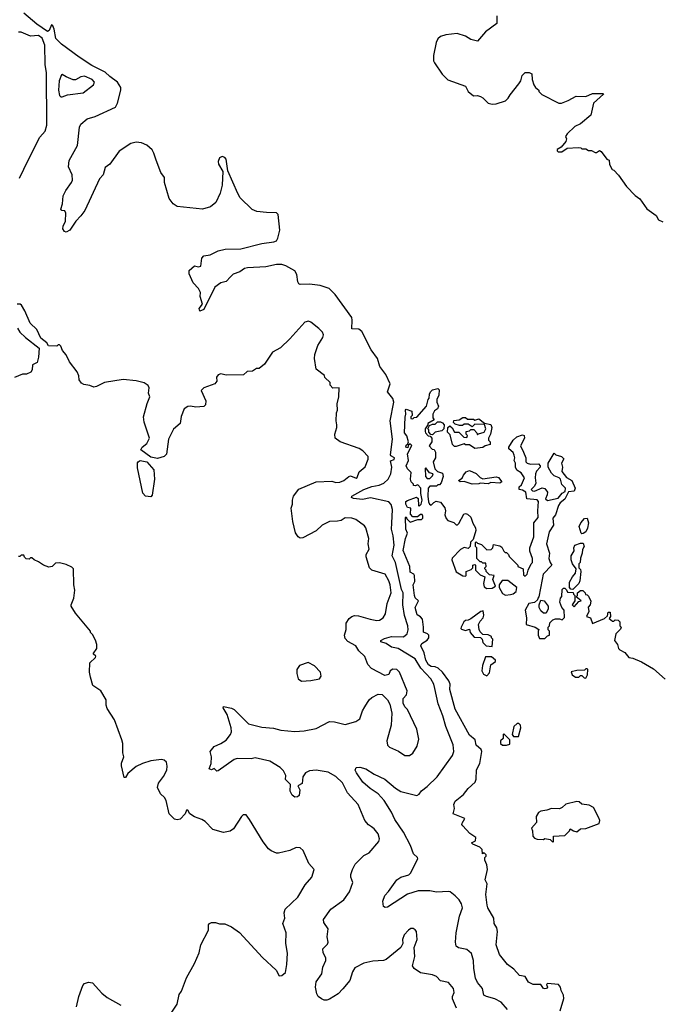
# Model space of a CAD drawing. Extents: x 2220333 to 2384341, y 721037 to 894043.
# Tile 115 of 256: x 2312384 to 2317235, y 790225 to 797667. Entities that reach past the tile are written whole.
import ezdxf

# ---------------------------------------------------------------- set-up
doc = ezdxf.new("R2010")
doc.units = 0

msp = doc.modelspace()

# ---------------------------------------------------------------- linework, layer by layer
at = {"layer": '0CON10XD'}
for points in [[(2315034.4, 791855), (2314978.8, 791905), (2314930, 791975), (2314920, 791995), (2314926.7, 792015), (2314955, 792017.5), (2315000.8, 792005), (2315063.7, 791963.7), (2315145, 791927.1), (2315225, 791859.1), (2315265, 791833.6), (2315386.4, 791803.6), (2315405, 791814.2), (2315421.7, 791838.3), (2315465, 791871.5), (2315539.1, 791945), (2315656.5, 792105), (2315665.4, 792134.6), (2315660.4, 792185), (2315604.8, 792324.8), (2315584.1, 792405), (2315547.8, 792495), (2315522.4, 792612.4), (2315515.3, 792645), (2315493.1, 792685), (2315415.6, 792765.6), (2315374, 792835), (2315245, 792914.3), (2315195, 792925.3), (2315155, 792951.5), (2315114, 792965), (2315113.8, 792975), (2315141.1, 792988.9), (2315195, 793004.3), (2315285, 793002.1), (2315312.3, 793025), (2315320.5, 793055), (2315318.6, 793085), (2315293.2, 793163.2), (2315280, 793245), (2315281.9, 793335), (2315270.2, 793360.2), (2315225.6, 793565), (2315200.3, 793615), (2315214.8, 793695), (2315207.7, 793765), (2315194.8, 793815), (2315198.3, 793861.7), (2315201.2, 793965), (2315191.3, 794001.3), (2315173.8, 794023.8), (2315035, 794053.5), (2314975, 794040.9), (2314907.7, 794047.7), (2314891.9, 794055), (2314895, 794066.5), (2314985.4, 794115), (2315045, 794139.4), (2315101.3, 794148.7), (2315136.2, 794163.8), (2315170.7, 794195), (2315190, 794235), (2315196.3, 794285), (2315187.6, 794332.4), (2315215, 794342.9), (2315217.4, 794355), (2315190.8, 794370.8), (2315188.1, 794378.1), (2315203.7, 794495), (2315186, 794635), (2315212.5, 794775), (2315205, 794804.2), (2315163.5, 794853.5), (2315183.6, 794915), (2315151.8, 794985), (2315106.6, 795046.6), (2315089.1, 795105), (2315042.4, 795172.4), (2314970.4, 795310.4), (2314947.5, 795327.5), (2314895, 795331.2), (2314898.6, 795395), (2314893.8, 795415), (2314769.9, 795589.9), (2314722.9, 795635), (2314655, 795657.8), (2314575, 795668.8), (2314505, 795664.4), (2314495, 795669.2), (2314486.9, 795685), (2314479.8, 795739.8), (2314465, 795768.6), (2314397, 795807), (2314365.3, 795815.3), (2314325, 795815.4), (2314245, 795800), (2314105, 795791.1), (2314084.6, 795785.4), (2314048.7, 795761.3), (2313997.3, 795742.7), (2313977.9, 795722.1), (2313945, 795686.7), (2313905, 795677.5), (2313859.2, 795645), (2313775, 795476.7), (2313745, 795463.3), (2313741.2, 795485), (2313766.4, 795516.4), (2313747.5, 795575), (2313750, 795605), (2313736.1, 795636.1), (2313695, 795677.5), (2313666.2, 795745), (2313665, 795770), (2313705, 795806.7), (2313735, 795797.5), (2313752.5, 795805), (2313760.8, 795865), (2313775, 795882), (2313825, 795890), (2313885, 795918.6), (2313936.8, 795933.2), (2314055, 795935.5), (2314215, 795976), (2314305, 795986.5), (2314324.3, 795995), (2314335.5, 796015), (2314349.6, 796075), (2314338.9, 796195), (2314325, 796206.1), (2314250.8, 796209.2), (2314176.8, 796216.8), (2314142.1, 796232.1), (2314050.8, 796320.8), (2314032.1, 796352.1), (2313958.2, 796525), (2313945, 796612), (2313935, 796625.4), (2313915, 796631.8), (2313895, 796622.9), (2313883.8, 796595), (2313887.9, 796575), (2313919.8, 796519.8), (2313913.8, 796415), (2313898.5, 796355), (2313865.7, 796284.3), (2313827.1, 796252.9), (2313765, 796235.4), (2313574.7, 796254.7), (2313545, 796275.6), (2313514.4, 796315), (2313479.6, 796435), (2313479.2, 796475), (2313451.7, 796511.7), (2313415.2, 796605.2), (2313399.1, 796659.1), (2313385, 796682.5), (2313345, 796719.5), (2313305, 796736.4), (2313265, 796740.9), (2313225, 796730), (2313135, 796672), (2313065.9, 796575), (2313029.7, 796550.3), (2313015, 796493.8), (2312986.2, 796465), (2312875.6, 796225), (2312846.5, 796183.5), (2312808.8, 796145), (2312762, 796075), (2312735, 796061.2), (2312722.5, 796065), (2312711.2, 796085), (2312713.1, 796105), (2312730, 796145), (2312732.5, 796205), (2312725, 796221.2), (2312702.5, 796225), (2312694.5, 796235), (2312708.8, 796275), (2312712, 796335), (2312732.5, 796375), (2312776, 796435), (2312782, 796455), (2312780, 796495), (2312753.8, 796555), (2312758.6, 796601.4), (2312820.8, 796715), (2312836.8, 796853.2), (2312845, 796877.5), (2312893.8, 796916.2), (2312955.6, 796934.4), (2313108.1, 797005), (2313124, 797036), (2313148.9, 797135), (2313148.9, 797155), (2313123.9, 797195), (2313065, 797236.1), (2313030.1, 797270.1), (2312930.1, 797320.1), (2312832.9, 797382.9), (2312700.6, 797480.6), (2312657.8, 797525), (2312645, 797593.8), (2312635, 797620), (2312625, 797628.8), (2312607.8, 797585), (2312595, 797578.2), (2312512.3, 797632.3), (2312414.2, 797715)], [(2315991.2, 797695), (2315991.7, 797638.3), (2315906.1, 797573.9), (2315845.8, 797504.2), (2315795, 797518), (2315753.2, 797543.2), (2315691.1, 797561.1), (2315605, 797552.2), (2315565, 797539.4), (2315545, 797520.8), (2315532.2, 797495), (2315513.1, 797395), (2315512.9, 797355), (2315519.7, 797339.7), (2315577.1, 797255), (2315621.1, 797211.1), (2315753.6, 797163.6), (2315774.2, 797124.2), (2315815, 797090), (2315845, 797093.3), (2315867.5, 797085), (2315885, 797076.2), (2315926.7, 797035), (2315955, 797027.1), (2315985, 797031.4), (2316056.6, 797053.4), (2316076.8, 797073.2)], [(2312381.7, 796468.3), (2312447.5, 796605), (2312535, 796780), (2312576.1, 796823.9), (2312590.2, 796869.8), (2312587.3, 797265), (2312577.2, 797327.2), (2312573.3, 797475), (2312555, 797526.9), (2312525, 797546.7), (2312465, 797542.5), (2312395, 797572), (2312375, 797572)], [(2312695, 797082.9), (2312705, 797083.1), (2312745, 797098.6), (2312865, 797114), (2312941.2, 797175), (2312949.2, 797195), (2312931.2, 797215), (2312875, 797239.2), (2312845, 797233.8), (2312805, 797211.2), (2312788.3, 797211.7), (2312734.1, 797234.1), (2312705, 797253.3), (2312699.3, 797250.7), (2312683.3, 797205), (2312676.7, 797135), (2312685, 797093.8), (2312695, 797082.9)], [(2316076.8, 797073.2), (2316091.2, 797098.8), (2316158.8, 797181.2), (2316173.3, 797205), (2316183.3, 797245), (2316205, 797267.5), (2316235, 797267.5), (2316256.4, 797256.4), (2316257.5, 797215), (2316270, 797175), (2316283.6, 797153.6), (2316310, 797135), (2316310, 797125), (2316330.7, 797100.7), (2316460, 797035), (2316480, 797035), (2316530, 797055), (2316590.7, 797089.3), (2316665, 797085.7), (2316715, 797108.6), (2316795, 797110), (2316796.7, 797105), (2316722.5, 797035), (2316701.2, 796945), (2316625, 796878.8), (2316580.9, 796859.1), (2316523.3, 796805), (2316510, 796785), (2316517.5, 796765), (2316512.5, 796745), (2316476.7, 796703.3), (2316447.5, 796685), (2316447.5, 796675), (2316455, 796667.5), (2316481.7, 796668.3), (2316523.6, 796696.4), (2316605, 796700), (2316627, 796697), (2316635, 796690), (2316665, 796690), (2316685, 796677.5), (2316707, 796677), (2316735, 796662.5), (2316745, 796662.5), (2316767, 796677), (2316779.3, 796669.3), (2316823.6, 796613.6), (2316840, 796605), (2316843, 796573), (2316862.5, 796535), (2316875, 796530), (2316912, 796492), (2316972.5, 796405), (2317038.3, 796338.3), (2317073, 796313), (2317125, 796237.5), (2317196.4, 796186.4), (2317212.5, 796155), (2317245, 796140)], [(2313853, 792007), (2313835, 791997.5), (2313817.5, 792005), (2313831.2, 792045), (2313833.3, 792095), (2313823.8, 792135), (2313855, 792173.3), (2313905, 792195.8), (2313945, 792222.5), (2313978.8, 792265), (2313985.9, 792284.1), (2313982.9, 792315), (2313952.9, 792415), (2313921.2, 792465), (2313924, 792476), (2313985, 792464.3), (2314005, 792452.5), (2314115, 792344.2), (2314215, 792318.9), (2314302.2, 792312.2), (2314357.4, 792297.4), (2314465, 792287.5), (2314535, 792291.1), (2314625, 792310), (2314725, 792362.1), (2314765, 792360.9), (2314845, 792340), (2314925, 792362), (2314955, 792383.3), (2314975, 792442.5), (2314992.5, 792472.5), (2315026.7, 792525), (2315046.7, 792545), (2315095, 792570), (2315125, 792566.7), (2315165.7, 792525.7), (2315182.3, 792492.3), (2315198, 792425), (2315191.2, 792335), (2315158.8, 792215), (2315164.1, 792184.1), (2315179.3, 792169.3), (2315248.3, 792138.3), (2315295, 792106.2), (2315330, 792105), (2315356.8, 792123.2), (2315390, 792175), (2315400.3, 792229.7), (2315385.6, 792305.6), (2315315, 792452.5), (2315295, 792473.3), (2315282.1, 792502.1), (2315282.9, 792535), (2315307.3, 792565), (2315313.7, 792593.7), (2315256.4, 792735), (2315234.3, 792755), (2315205, 792758.9), (2315185.4, 792745), (2315175, 792718.8), (2315145, 792710), (2315043, 792763), (2315015, 792793.3), (2314993.3, 792853.3), (2314947.2, 792897.2), (2314924.2, 792935), (2314865, 792968.2), (2314845, 792990.8), (2314839.2, 793015), (2314852.5, 793057.5), (2314852.7, 793105), (2314875, 793140.5), (2314894.2, 793155.8), (2314915, 793162.7), (2314945, 793162.2), (2315033.3, 793135), (2315085, 793126.2), (2315105, 793127.9), (2315131.9, 793145), (2315149.4, 793175), (2315162.5, 793255), (2315192.2, 793335), (2315184.5, 793395), (2315175, 793426), (2315146, 793475), (2315045, 793506), (2315027.5, 793525), (2315003.9, 793606.1), (2315004, 793625), (2315025.6, 793665), (2315019.4, 793705), (2315023.8, 793745), (2315001.4, 793825), (2314991.3, 793841.3), (2314925, 793889.2), (2314895, 793900), (2314845, 793901.4), (2314815, 793881.4), (2314785.6, 793875.6), (2314725, 793874.4), (2314671.2, 793845), (2314626.4, 793803.6), (2314525, 793750), (2314505, 793748), (2314489.1, 793759.1), (2314468.7, 793788.7), (2314448.5, 793875), (2314436.9, 793975), (2314446.7, 794005), (2314445.9, 794035), (2314453.6, 794065), (2314495, 794118.1), (2314625, 794173.5), (2314745, 794180), (2314775, 794169.2), (2314805, 794171.9), (2314835.5, 794184.5), (2314873.3, 794215), (2314885, 794218), (2314927.5, 794202.5), (2314935, 794207.5), (2314950.9, 794249.1), (2314995, 794286.7), (2315017.5, 794345), (2315019.2, 794365), (2314979.3, 794409.3), (2314950, 794425), (2314806.1, 794476.1), (2314770, 794505), (2314766.4, 794533.6), (2314782.5, 794585), (2314782.5, 794605), (2314776.2, 794635), (2314780, 794695), (2314786.7, 794715), (2314783.6, 794763.6), (2314796.2, 794815), (2314800, 794885), (2314752.5, 794882.5), (2314730, 794905), (2314730, 794925), (2314691.7, 794961.7), (2314688.3, 794978.3), (2314626.4, 795026.4), (2314613.8, 795105), (2314616, 795135), (2314638.1, 795205), (2314675.5, 795265), (2314681.5, 795285), (2314672.2, 795305), (2314645, 795331.9), (2314585, 795380), (2314567.1, 795387.1), (2314539.4, 795380.6), (2314425, 795253.8), (2314355, 795186.2), (2314295, 795153.3), (2314235, 795062.5), (2314195, 795030), (2314175, 795030), (2314145, 795010), (2314103, 795007), (2314075, 794982.5), (2313945, 794980), (2313905, 794990), (2313885, 794983.3), (2313871.4, 794965), (2313874.3, 794935), (2313860, 794915), (2313776.2, 794885), (2313756, 794865), (2313790.8, 794785), (2313788.8, 794755), (2313775, 794743.3), (2313715, 794737.5), (2313675, 794746), (2313655, 794743.8), (2313626.7, 794725), (2313605, 794667.5), (2313596.4, 794613.6), (2313547.6, 794572.4), (2313510, 794495), (2313495, 794383.3), (2313475, 794364.2), (2313425, 794351.2), (2313375, 794360.8), (2313298.8, 794415), (2313308.8, 794435), (2313345.6, 794464.4), (2313364.3, 794505), (2313325.5, 794625), (2313320, 794665), (2313346.7, 794765), (2313368, 794815), (2313356.7, 794845), (2313362, 794885), (2313355, 794901.2), (2313325, 794921.2), (2313265, 794937.5), (2313165, 794948), (2313025, 794924), (2312965.8, 794894.2), (2312945, 794888.8), (2312915, 794901.2), (2312868.3, 794908.3), (2312850.5, 794920.5), (2312832.5, 794945), (2312830, 794975), (2312817.5, 795005), (2312761.2, 795081.2), (2312735, 795132.5), (2312707.5, 795167.5), (2312695, 795200), (2312685, 795210), (2312675, 795210), (2312665, 795200), (2312601.7, 795201.7), (2312590, 795225), (2312545, 795260), (2312512.5, 795325), (2312464.2, 795374.2), (2312423.3, 795465), (2312398.8, 795508.8), (2312387, 795517), (2312365, 795516.2)], [(2312366.2, 795335), (2312386.1, 795306.1), (2312427.5, 795265), (2312531.2, 795185), (2312527.1, 795115), (2312515.7, 795075), (2312481.2, 795058.8), (2312479.3, 795020.7), (2312467.7, 795002.3), (2312435, 794986.7), (2312405, 794986.7), (2312345, 794962.5)], [(2315335, 793490), (2315332.5, 793535), (2315284.1, 793655), (2315301.9, 793745), (2315316.2, 793785), (2315303.8, 793815), (2315300, 793905), (2315305, 793910), (2315310, 793895), (2315335, 793870), (2315395, 793890), (2315421.7, 793888.3), (2315431.7, 793898.3), (2315432.5, 793915), (2315426.7, 793926.7), (2315415, 793927.5), (2315391.7, 793908.3), (2315355, 793910), (2315338.3, 793928.3), (2315340, 793975), (2315315, 793980), (2315302.5, 794005), (2315304.2, 794025), (2315315, 794033.3), (2315385, 794057.5), (2315397, 794047), (2315400, 793995), (2315405, 793990), (2315420, 794005), (2315427.5, 794035), (2315417.5, 794085), (2315417, 794127), (2315395, 794150), (2315375, 794142.5), (2315360, 794145), (2315360, 794155), (2315344.1, 794174.1), (2315338, 794195), (2315342.5, 794245), (2315315, 794272.5), (2315306.2, 794295), (2315323.3, 794335), (2315316.7, 794385), (2315347.5, 794447.5), (2315335, 794460), (2315321.7, 794448.3), (2315318.3, 794431.7), (2315303.3, 794435), (2315305, 794450), (2315318.3, 794461.7), (2315322.5, 794475), (2315311.2, 794521.2), (2315294.3, 794545), (2315297, 794663), (2315303.3, 794685), (2315300, 794715), (2315305, 794722.5), (2315348.3, 794708.3), (2315350, 794675), (2315340, 794665), (2315341.7, 794651.7), (2315355, 794650), (2315365, 794660), (2315387, 794663), (2315460, 794745), (2315473, 794797), (2315480, 794805), (2315483, 794837), (2315490, 794855), (2315505, 794870), (2315545, 794880), (2315555, 794870), (2315551.7, 794828.3), (2315537.5, 794795), (2315537.5, 794775), (2315550, 794745), (2315543.6, 794726.4), (2315520.7, 794709.3), (2315507.5, 794685), (2315508.3, 794658.3), (2315518.3, 794641.7), (2315470, 794615), (2315470, 794605), (2315450, 794575), (2315450, 794555), (2315453, 794543), (2315471.7, 794521.7), (2315488.3, 794518.3), (2315500, 794505), (2315500, 794475), (2315480, 794445), (2315501.7, 794421.7), (2315518.3, 794418.3), (2315527, 794397), (2315527.5, 794355), (2315510, 794325), (2315523, 794273), (2315543, 794253), (2315580, 794240), (2315586.7, 794215), (2315570, 794165), (2315558.3, 794151.7), (2315545, 794150), (2315535, 794140), (2315485, 794140), (2315473, 794127), (2315468.8, 794065), (2315473.6, 794023.6), (2315482.5, 794005), (2315495, 793997.5), (2315515, 794017.5), (2315533.6, 794026.4), (2315565, 794020), (2315597, 793977), (2315602.5, 793955), (2315597.5, 793925), (2315607, 793897), (2315621.7, 793881.7), (2315666.7, 793866.7), (2315685, 793850), (2315695, 793850), (2315705, 793860), (2315741.7, 793928.3), (2315755, 793933.3), (2315769.5, 793929.5), (2315795, 793907.5), (2315810.5, 793860.5), (2315831.2, 793825), (2315833.3, 793805), (2315811.7, 793738.3), (2315793, 793717), (2315790, 793685), (2315775, 793670), (2315745, 793676.7), (2315717, 793663), (2315653.6, 793596.4), (2315650, 793585), (2315685, 793493.3), (2315735, 793462.5), (2315755, 793460), (2315760, 793465), (2315760, 793495), (2315798.3, 793511.7), (2315810, 793525), (2315810, 793545), (2315825, 793550), (2315830, 793545), (2315830, 793505), (2315865, 793470), (2315900, 793455), (2315890, 793405), (2315895, 793380), (2315915, 793367.5), (2315955, 793370), (2315980, 793385), (2315960, 793435), (2315970, 793465), (2315935, 793470), (2315910, 793495), (2315910, 793505), (2315900, 793515), (2315900, 793525), (2315910, 793535), (2315908.3, 793558.3), (2315885, 793560), (2315875, 793570), (2315865, 793570), (2315840, 793595), (2315840, 793675), (2315830, 793685), (2315830, 793715), (2315835, 793720), (2315845, 793710), (2315875, 793700), (2315915, 793660), (2315948.3, 793661.7), (2315960, 793675), (2315965, 793700), (2316015, 793690), (2316029.3, 793679.3), (2316045, 793650), (2316055, 793640), (2316065, 793640), (2316080, 793625), (2316085, 793610), (2316150, 793545), (2316150, 793535), (2316190, 793515), (2316191.7, 793471.7), (2316205, 793460), (2316220, 793475), (2316227.5, 793505), (2316250, 793555), (2316260, 793565), (2316260, 793595), (2316240.7, 793650.7), (2316240, 793675), (2316271.7, 793758.3), (2316271.2, 793865), (2316302.5, 793905), (2316300, 793955), (2316307.5, 794025), (2316295, 794037.5), (2316217.5, 794045), (2316210, 794095), (2316185, 794110), (2316160, 794115), (2316160, 794135), (2316178.8, 794151.2), (2316200, 794205), (2316175, 794242.5), (2316141.7, 794261.7), (2316133.3, 794285), (2316132.5, 794315), (2316123.3, 794335), (2316126.7, 794355), (2316122, 794375), (2316114, 794395), (2316083.2, 794423.2), (2316080.8, 794435), (2316115, 794487.5), (2316142.5, 794515), (2316185, 794530), (2316197.5, 794525), (2316200, 794505), (2316170, 794445), (2316191.7, 794398.3), (2316210, 794355), (2316210, 794325), (2316220, 794315), (2316245, 794307.5), (2316305, 794310), (2316320, 794295), (2316320, 794285), (2316290, 794255), (2316282.5, 794235), (2316280, 794205), (2316286.1, 794163.9), (2316275, 794140), (2316250, 794115), (2316260, 794105), (2316276.4, 794103.6), (2316335, 794127.5), (2316355, 794122.5), (2316373.3, 794095), (2316372.5, 794075), (2316360, 794045), (2316375, 794032.5), (2316455, 794050), (2316485, 794087.5), (2316508.3, 794101.7), (2316510, 794125), (2316483.9, 794153.9), (2316473.6, 794193.6), (2316463.6, 794203.6), (2316425, 794220), (2316405, 794240), (2316380, 794285), (2316380, 794315), (2316425, 794390), (2316438.3, 794378.3), (2316480, 794365), (2316497, 794347), (2316480, 794315), (2316487.5, 794285), (2316483, 794253), (2316517, 794207), (2316557.5, 794185), (2316583.3, 794125), (2316575, 794103.3), (2316532.5, 794097.5), (2316506.1, 794043.9), (2316470, 794015), (2316457.5, 793995), (2316435.9, 793924.1), (2316415, 793900), (2316418.8, 793845), (2316386.7, 793795), (2316366.7, 793705), (2316390, 793635), (2316383.3, 793595), (2316393.8, 793563.8), (2316407.5, 793545), (2316342.5, 793475), (2316333.9, 793436.1), (2316310, 793305), (2316300, 793295), (2316298.3, 793281.7), (2316277, 793263), (2316232.5, 793255), (2316206.4, 793203.6), (2316216, 793145), (2316212.5, 793095), (2316280, 793075), (2316308.3, 793058.3), (2316302.5, 793045), (2316302.5, 793015), (2316315, 792990), (2316355, 792990), (2316375, 793010), (2316390, 793015), (2316390, 793045), (2316380, 793055), (2316380, 793075), (2316390, 793085), (2316393, 793107), (2316415, 793130), (2316435, 793137.5), (2316465, 793137.5), (2316485, 793130), (2316501.7, 793148.3), (2316500, 793205), (2316483, 793223), (2316467.5, 793265), (2316472.5, 793295), (2316481.7, 793308.3), (2316485, 793360), (2316495, 793370), (2316505, 793370), (2316518.3, 793358.3), (2316525, 793340), (2316568.3, 793338.3), (2316570, 793325), (2316580, 793315), (2316580, 793275), (2316560, 793245), (2316575, 793230), (2316611.7, 793268.3), (2316630, 793275), (2316590, 793305), (2316600, 793315), (2316600, 793335), (2316625, 793352.5), (2316641.7, 793351.7), (2316660, 793335), (2316661.7, 793321.7), (2316675, 793320), (2316685, 793310), (2316703, 793273), (2316697.5, 793245), (2316683, 793227), (2316687.5, 793195), (2316670, 793155), (2316700, 793145), (2316715, 793102.5), (2316805, 793140), (2316828.3, 793161.7), (2316831.7, 793188.3), (2316848.3, 793188.3), (2316850, 793155), (2316841.7, 793141.7), (2316865, 793120), (2316875, 793120), (2316885, 793130), (2316908.3, 793128.3), (2316920, 793115), (2316920, 793085), (2316930, 793075), (2316925, 793060), (2316890, 793025), (2316880, 792975), (2316902.5, 792945), (2316910, 792915), (2316920, 792905), (2316960, 792885), (2316990, 792845), (2317018.3, 792841.7), (2317085, 792813.3), (2317175, 792759.2), (2317265, 792681.2)], [(2315825, 794426.7), (2315785, 794453.3), (2315755, 794452.5), (2315745, 794460), (2315685, 794440), (2315672, 794442), (2315656.7, 794455), (2315638.3, 794528.3), (2315618.3, 794548.3), (2315620, 794585), (2315637, 794597), (2315653, 794583), (2315670, 794550), (2315705, 794550), (2315741.7, 794511.7), (2315765, 794510), (2315770, 794525), (2315760, 794535), (2315760, 794555), (2315785, 794560), (2315795, 794570), (2315818.3, 794568.3), (2315840, 794545), (2315845, 794530), (2315852.5, 794537.5), (2315895, 794550), (2315907.5, 794575), (2315898.3, 794608.3), (2315825, 794610), (2315805, 794590), (2315775, 794610), (2315745, 794610), (2315731.7, 794598.3), (2315708.3, 794598.3), (2315675, 794610), (2315663, 794623), (2315665, 794637.5), (2315707, 794643), (2315735, 794660), (2315755, 794660), (2315768.3, 794648.3), (2315815, 794647.5), (2315825, 794640), (2315855, 794650), (2315898.3, 794618.3), (2315946.1, 794606.1), (2315952.5, 794585), (2315942.5, 794535), (2315927.5, 794505), (2315928.3, 794488.3), (2315940, 794475), (2315940, 794455), (2315903, 794447), (2315885, 794432.5), (2315825, 794426.7)], [(2315505, 794530), (2315491.7, 794531.7), (2315478.3, 794548.3), (2315477, 794567), (2315470, 794575), (2315481.7, 794598.3), (2315505, 794610), (2315525, 794610), (2315542.5, 794627.5), (2315565, 794627.5), (2315579.3, 794619.3), (2315592.5, 794605), (2315590, 794575), (2315575, 794560), (2315525, 794550), (2315505, 794530)], [(2313375, 794060), (2313335, 794064.3), (2313315, 794087.5), (2313275, 794280), (2313275, 794316.2), (2313278.5, 794325), (2313295, 794334.6), (2313345, 794323.8), (2313398.2, 794265), (2313403.6, 794195), (2313386.5, 794073.5), (2313375, 794060)], [(2315485, 794200), (2315505, 794220), (2315510, 794235), (2315481.7, 794241.7), (2315455, 794280), (2315450, 794275), (2315453, 794213), (2315465, 794200), (2315485, 794200)], [(2315805, 794156.7), (2315745, 794177.5), (2315715, 794173.3), (2315702.5, 794185), (2315729.3, 794200.7), (2315740, 794225), (2315760.5, 794249.5), (2315785, 794260), (2315836.1, 794236.1), (2315865, 794207.5), (2315885, 794197.5), (2315985, 794212.5), (2316005, 794206.7), (2316030, 794175), (2316015, 794162.5), (2315945, 794167.5), (2315925, 794157.5), (2315865, 794162.5), (2315855, 794157.5), (2315805, 794156.7)], [(2316635, 793780), (2316630, 793785), (2316613.6, 793836.4), (2316626.4, 793863.6), (2316653.6, 793896.4), (2316675, 793900), (2316683.3, 793865), (2316676.4, 793823.6), (2316663, 793797), (2316645, 793782.5), (2316635, 793780)], [(2316565, 793360), (2316551.7, 793361.7), (2316540, 793375), (2316540, 793415), (2316562.5, 793455), (2316587, 793483), (2316590, 793515), (2316562.5, 793555), (2316552.5, 793585), (2316552.5, 793615), (2316577, 793653), (2316572.5, 793675), (2316580, 793695), (2316625, 793710), (2316645, 793710), (2316652.5, 793685), (2316638.3, 793661.7), (2316637.5, 793635), (2316623, 793597), (2316620, 793565), (2316610, 793555), (2316610, 793525), (2316625, 793510), (2316627.5, 793495), (2316617.5, 793425), (2316610, 793405), (2316565, 793360)], [(2313533.6, 790166.4), (2313573.3, 790225), (2313590.5, 790299.5), (2313606.7, 790325), (2313646.1, 790423.9), (2313705.9, 790534.1), (2313740, 790615), (2313753.3, 790675), (2313812.5, 790785), (2313812.5, 790825), (2313820, 790835), (2313835, 790842.5), (2313865, 790842.5), (2313893.9, 790833.9), (2313935, 790833.8), (2313985, 790810), (2314045, 790766.7), (2314219.2, 790579.2), (2314323.8, 790483.8), (2314345, 790440), (2314365, 790442.5), (2314392.5, 790465), (2314403.6, 790526.4), (2314408.8, 790611.2), (2314396.4, 790685), (2314398.1, 790765), (2314372.5, 790835), (2314387.5, 790875), (2314384.3, 790915), (2314391.4, 790945), (2314486.3, 791033.7), (2314542.7, 791127.3), (2314592, 791185), (2314610, 791245), (2314569.5, 791289.5), (2314527.7, 791387.7), (2314505, 791407.5), (2314475, 791410), (2314425, 791388), (2314341.7, 791368.3), (2314325, 791368), (2314285, 791384.2), (2314265, 791400.8), (2314225, 791452.9), (2314121.7, 791621.7), (2314095, 791656.2), (2314073.9, 791656.1), (2314060, 791645), (2313999.7, 791550.3), (2313975, 791532.5), (2313925, 791522.5), (2313843.3, 791545), (2313785, 791606.2), (2313761.7, 791621.7), (2313705, 791641.2), (2313671.2, 791665), (2313655, 791692.5), (2313645, 791692.5), (2313633.8, 791665), (2313597.5, 791625), (2313575, 791618), (2313555, 791624.2), (2313514.4, 791665), (2313490.8, 791765), (2313477.9, 791787.9), (2313448, 791815), (2313426.4, 791863.6), (2313434.3, 791895.7), (2313472.3, 791947.7), (2313496.2, 791995), (2313500, 792025), (2313493.3, 792055), (2313475, 792071.2), (2313455, 792076), (2313375, 792064), (2313312.5, 792045), (2313265, 792022), (2313200.8, 791969.2), (2313185, 791940), (2313175, 791940), (2313153, 792027), (2313153.6, 792046.4), (2313170, 792095), (2313162.5, 792125), (2313162.5, 792195), (2313156, 792225), (2313100, 792375), (2313045, 792460), (2313037.5, 792485), (2313037.5, 792525), (2312997.5, 792595), (2312937.5, 792635), (2312918.3, 792698.3), (2312912.5, 792735), (2312913.3, 792805), (2312956.7, 792845), (2312960, 792855), (2312940, 792875), (2312967.5, 792915), (2312967.5, 792945), (2312957, 792977), (2312935, 793020), (2312920, 793035), (2312920, 793045), (2312805, 793180), (2312773, 793233), (2312772.5, 793245), (2312793.3, 793295), (2312800, 793355), (2312793.3, 793395), (2312790, 793515), (2312778.3, 793528.3), (2312735, 793550), (2312685, 793562.5), (2312655, 793560), (2312630, 793535), (2312605, 793530), (2312563, 793543), (2312525, 793570), (2312493, 793583), (2312475, 793600), (2312465, 793600), (2312455, 793590), (2312433, 793593), (2312420, 793605), (2312415, 793620), (2312395, 793620), (2312385, 793610), (2312375, 793610)], [(2316471.2, 790175), (2316497.7, 790267.7), (2316496, 790295), (2316478.3, 790328.3), (2316473.8, 790355), (2316457.5, 790375), (2316375, 790382.5), (2316367.5, 790375), (2316373.3, 790355), (2316366.7, 790345), (2316355, 790342.9), (2316343.3, 790345), (2316323.8, 790373.8), (2316265, 790373.6), (2316231.7, 790391.7), (2316205, 790434.4), (2316161.9, 790441.9), (2316120.8, 790490.8), (2316070.8, 790525), (2316012, 790602), (2315985.6, 790675), (2315995.9, 790775.9), (2315992.3, 790802.3), (2315970, 790835), (2315967.5, 790875), (2315922.5, 790955), (2315919.2, 790975), (2315908.8, 791055), (2315917.5, 791135), (2315902.5, 791165), (2315920, 791245), (2315915, 791280), (2315900, 791315), (2315900, 791335), (2315910, 791345), (2315910, 791355), (2315895, 791370), (2315881.7, 791361.7), (2315880, 791395), (2315863, 791413), (2315810, 791435), (2315800, 791445), (2315829.3, 791460.7), (2315832.5, 791485), (2315787.5, 791515), (2315733.3, 791575), (2315727.5, 791585), (2315730, 791595), (2315748.3, 791628.3), (2315660, 791665), (2315670, 791705), (2315666.2, 791735), (2315675, 791760), (2315738.3, 791811.7), (2315775, 791856.2), (2315826.7, 791905), (2315833.9, 791926.1), (2315836.4, 791996.4), (2315862, 792045), (2315876.7, 792135), (2315871.7, 792151.7), (2315835, 792182.5), (2315827.5, 792225), (2315785, 792260), (2315675, 792456.2), (2315635.8, 792605), (2315637.5, 792645), (2315629.3, 792669.3), (2315580, 792735), (2315546.7, 792765), (2315525.5, 792775.5), (2315495, 792778.7), (2315475, 792791.1), (2315455.5, 792825), (2315442.1, 792882.1), (2315417.5, 792935), (2315425, 792952.5), (2315463.6, 792976.4), (2315477.5, 792995), (2315477.5, 793015), (2315465.9, 793025.9), (2315436.4, 793036.4), (2315437.5, 793075), (2315428.1, 793135), (2315415, 793152.9), (2315388, 793168), (2315374.5, 793225), (2315398.8, 793275), (2315375, 793297.5), (2315370, 793315), (2315357.5, 793395), (2315370.7, 793419.3), (2315368.8, 793465), (2315362.5, 793475), (2315335, 793490)], [(2316057, 793317), (2316095, 793323.3), (2316115, 793327.5), (2316137.5, 793345), (2316142.5, 793375), (2316075, 793427.5), (2316031.7, 793428.3), (2316010, 793395), (2316010, 793375), (2316035, 793330), (2316057, 793317)], [(2316365, 793180), (2316345, 793180), (2316325, 793200), (2316312.5, 793225), (2316312.5, 793245), (2316325, 793280), (2316350, 793275), (2316380, 793235), (2316380, 793215), (2316365, 793180)], [(2315955, 792930), (2315960, 792985), (2315950, 792995), (2315950, 793005), (2315925, 793017.5), (2315885, 793020), (2315865, 793040), (2315858.3, 793058.3), (2315852.5, 793095), (2315865, 793120), (2315887.5, 793145), (2315892.5, 793165), (2315888.3, 793198.3), (2315870, 793195), (2315795, 793137.5), (2315775, 793127.5), (2315755, 793126.2), (2315742.5, 793115), (2315722.5, 793075), (2315720, 793065), (2315725, 793060), (2315755, 793050), (2315785, 793060), (2315790, 793035), (2315820.7, 793000.7), (2315867.5, 792997.5), (2315880, 792985), (2315885, 792960), (2315910, 792935), (2315955, 792930)], [(2315915, 792707.5), (2315935, 792730), (2315945, 792790), (2315980, 792815), (2315980, 792825), (2315951.7, 792851.7), (2315905, 792850), (2315882.5, 792785), (2315877.5, 792745), (2315890.7, 792720.7), (2315915, 792707.5)], [(2314515, 792667.5), (2314585, 792673.3), (2314650, 792685), (2314662.5, 792705), (2314657.5, 792735), (2314613, 792783), (2314565, 792807.5), (2314500, 792785), (2314480, 792755), (2314480, 792725), (2314490, 792685), (2314515, 792667.5)], [(2316665, 792690), (2316677.5, 792715), (2316680, 792755), (2316675, 792760), (2316665, 792760), (2316655, 792750), (2316595, 792747.5), (2316553, 792737), (2316560, 792715), (2316585, 792697.5), (2316611.7, 792698.3), (2316625, 792710), (2316635, 792710), (2316651.7, 792691.7), (2316665, 792690)], [(2316118.3, 792248.3), (2316155, 792250), (2316172.5, 792315), (2316170, 792335), (2316157, 792347), (2316145, 792347.5), (2316120, 792325), (2316107.5, 792265), (2316118.3, 792248.3)], [(2316065, 792182.5), (2316088.3, 792191.7), (2316090, 792225), (2316045, 792270), (2316040, 792265), (2316040, 792235), (2316020, 792215), (2316020, 792195), (2316033, 792183), (2316065, 792182.5)], [(2315687.5, 790195), (2315655.7, 790265), (2315655.8, 790285), (2315668, 790315), (2315663.6, 790343.6), (2315625, 790390.8), (2315565, 790401.4), (2315536, 790435), (2315505, 790448.5), (2315415, 790462.9), (2315367.1, 790495), (2315352.5, 790515), (2315370.8, 790585), (2315366.7, 790655), (2315390, 790715), (2315384.1, 790774.1), (2315375, 790788.8), (2315358.8, 790798.8), (2315342.3, 790797.7), (2315322.5, 790785), (2315289.5, 790750.5), (2315278, 790715), (2315281.2, 790685), (2315266.2, 790655), (2315155, 790564.4), (2315133.6, 790556.4), (2315055, 790551.2), (2314984.6, 790535.4), (2314918.8, 790501.2), (2314900.6, 790469.4), (2314879.5, 790405), (2314828, 790342), (2314792.2, 790305), (2314725, 790263.1), (2314705, 790256.9), (2314685, 790257.1), (2314665, 790265.7), (2314640.6, 790285), (2314630.9, 790305), (2314620.4, 790355), (2314624.6, 790395), (2314667.8, 790455), (2314676.9, 790505), (2314699.6, 790555), (2314697.9, 790575), (2314677.7, 790615), (2314676.3, 790643.7), (2314711.1, 790678.9), (2314715.7, 790695), (2314708.6, 790735), (2314716, 790795), (2314682.1, 790842.1), (2314680.8, 790865), (2314735, 790944.2), (2314834.3, 791015), (2314878.6, 791075), (2314902, 791145), (2314886.7, 791185), (2314888, 791205), (2314899.2, 791245), (2314920, 791285), (2314985, 791350), (2315025, 791370), (2315100, 791455), (2315103.8, 791475), (2315094.2, 791514.2), (2315065, 791551.2), (2315043, 791567), (2315021.7, 791581.7), (2314994.3, 791614.3), (2314944, 791735), (2314863.1, 791823.1), (2314825, 791899.4), (2314775, 791947.1), (2314715, 791978.6), (2314625, 791994.5), (2314575, 791988.5), (2314545.4, 791974.6), (2314524.3, 791945), (2314518.6, 791895), (2314486.2, 791875), (2314500.8, 791845), (2314495.9, 791804.1), (2314485, 791793.3), (2314465, 791790), (2314445, 791806.7), (2314428.8, 791835), (2314432.1, 791885), (2314393.6, 791923.6), (2314395.7, 791955), (2314378.9, 791988.9), (2314354.3, 792015), (2314275, 792062.9), (2314165, 792086.5), (2314135, 792081.1), (2314027.6, 792082.4), (2314005.5, 792074.5), (2313885, 791988.8), (2313875, 791987.5), (2313853, 792007)], [(2316070.8, 790185), (2316025, 790240.8), (2315976.7, 790265), (2315913, 790283), (2315894.2, 790294.2), (2315882.5, 790345), (2315845, 790390.8), (2315831.2, 790421.2), (2315817.8, 790495), (2315815.5, 790555), (2315798.6, 790608.6), (2315765, 790639.4), (2315702, 790652), (2315684.2, 790665), (2315678.1, 790695), (2315683.5, 790765), (2315710.2, 790889.8), (2315731.4, 790955), (2315724.2, 790985), (2315707.1, 791015), (2315675, 791045.7), (2315638.8, 791075), (2315625, 791078.6), (2315535, 791073.6), (2315485, 791082.1), (2315397.4, 791082.6), (2315315, 791056.7), (2315165, 790959.6), (2315146.8, 790956.8), (2315134.4, 790964.4), (2315128.9, 791005), (2315145, 791046.2), (2315173.1, 791076.9), (2315234.5, 791165.5), (2315265, 791185.7), (2315325, 791203.3), (2315339.4, 791215), (2315394, 791325), (2315391.2, 791335), (2315362.4, 791362.4), (2315339.2, 791425), (2315285, 791526.5), (2315221.3, 791621.3), (2315195, 791676.7), (2315138.7, 791765), (2315093.8, 791815), (2315034.4, 791855)], [(2316415, 791450), (2316420, 791455), (2316420, 791495), (2316505, 791500), (2316540, 791535), (2316545, 791550), (2316570, 791535), (2316595, 791528.8), (2316625, 791550), (2316665, 791554.2), (2316765, 791592.5), (2316768.8, 791615), (2316763.3, 791635), (2316722.8, 791712.8), (2316688.9, 791728.9), (2316635, 791738), (2316613.3, 791755), (2316595, 791758.6), (2316512.1, 791737.9), (2316485, 791712), (2316465, 791702.5), (2316405, 791704.2), (2316368.8, 791691.2), (2316325, 791685.6), (2316306.2, 791673.8), (2316288.1, 791645), (2316291.7, 791598.3), (2316252.5, 791555), (2316260, 791535), (2316262.5, 791495), (2316275, 791480), (2316295, 791472.5), (2316345, 791470), (2316355, 791477.5), (2316395, 791470), (2316415, 791450)], [(2312814, 790205), (2312830, 790285), (2312862.3, 790367.7), (2312875, 790382.5), (2312905, 790391.2), (2312935, 790386.2), (2313005, 790310), (2313045, 790276.7), (2313149.3, 790219.3)]]:
    msp.add_lwpolyline(points, dxfattribs=at)

doc.saveas('drawing.dxf')
